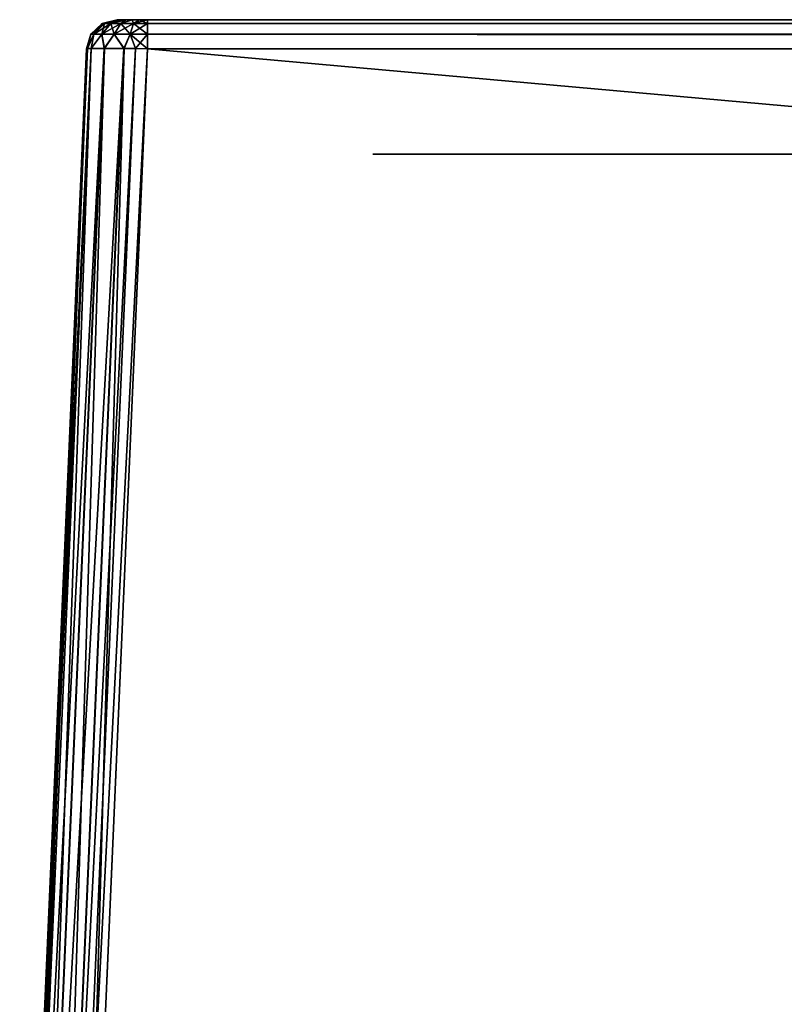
# Model space of a CAD drawing. Header units: millimetres. Extents: x -141 to 250, y -45 to 55.
# Tile 2 of 170: x -141 to -129, y 9 to 25. Entities that reach past the tile are written whole.
import ezdxf

# ---------------------------------------------------------------- set-up
doc = ezdxf.new("R2010")
doc.units = ezdxf.units.MM
doc.header["$LTSCALE"] = 52.148148
for name, color, linetype in [('1', 7, 'CONTINUOUS'), ('146', 7, 'CONTINUOUS'), ('147', 7, 'CONTINUOUS'), ('148', 7, 'CONTINUOUS'), ('187', 7, 'CONTINUOUS'), ('188', 7, 'CONTINUOUS'), ('197', 7, 'CONTINUOUS'), ('198', 7, 'CONTINUOUS'), ('199', 7, 'CONTINUOUS'), ('200', 7, 'CONTINUOUS'), ('201', 7, 'CONTINUOUS'), ('4', 7, 'CONTINUOUS')]:
    doc.layers.add(name, color=color, linetype=linetype)

msp = doc.modelspace()

# ---------------------------------------------------------------- linework, layer by layer
at = {"layer": '1', "linetype": 'Continuous'}
for points in [[(-99.844, 25, 132.162), (-139.499, 25, 139), (-99.901, 25, 132.449), (-99.844, 25, 132.162)], [(-99.683, 25, 131.92), (-139.499, 25, 139), (-99.844, 25, 132.162), (-99.683, 25, 131.92)], [(-99.441, 25, 131.757), (-139.499, 25, 139), (-99.683, 25, 131.92), (-99.441, 25, 131.757)], [(-99.151, 25, 131.699), (-139.499, 25, 139), (-99.441, 25, 131.757), (-99.151, 25, 131.699)], [(-139.499, 25, 139), (-99.151, 25, 138.951), (-99.438, 25, 138.894), (-139.499, 25, 139)], [(-139.499, 25, 139), (-139.482, 25, 139.131), (-99.151, 25, 138.951), (-139.499, 25, 139)], [(-139.499, 25, -139), (-139.499, 25, 139), (-99.901, 25, -138.201), (-139.499, 25, -139)], [(-99.441, 25, -138.893), (-139.499, 25, -139), (-99.683, 25, -138.73), (-99.441, 25, -138.893)], [(-99.151, 25, -138.951), (-139.499, 25, -139), (-99.441, 25, -138.893), (-99.151, 25, -138.951)], [(-99.151, 25, -138.951), (-81.449, 25, -138.951), (-139.499, 25, -139), (-99.151, 25, -138.951)], [(-139.499, 25, -139), (-81.449, 25, -138.951), (139.119, 25, -139.131), (-139.499, 25, -139)], [(-139.482, 25, -139.129), (-139.499, 25, -139), (139.119, 25, -139.131), (-139.482, 25, -139.129)], [(-99.68, 25, -131.917), (-139.499, 25, 139), (-99.438, 25, -131.756), (-99.68, 25, -131.917)], [(-99.843, 25, -132.159), (-139.499, 25, 139), (-99.68, 25, -131.917), (-99.843, 25, -132.159)], [(-99.901, 25, -132.449), (-139.499, 25, 139), (-99.843, 25, -132.159), (-99.901, 25, -132.449)], [(-99.901, 25, -138.201), (-139.499, 25, 139), (-99.901, 25, -132.449), (-99.901, 25, -138.201)], [(-139.499, 25, 139), (-99.151, 25, -131.699), (-99.438, 25, -131.756), (-139.499, 25, 139)], [(-99.151, 25, -131.699), (-139.499, 25, 139), (-81.449, 25, -131.699), (-99.151, 25, -131.699)], [(-99.68, 25, 138.733), (-139.499, 25, 139), (-99.438, 25, 138.894), (-99.68, 25, 138.733)], [(-99.843, 25, 138.491), (-139.499, 25, 139), (-99.68, 25, 138.733), (-99.843, 25, 138.491)], [(-99.901, 25, 138.201), (-139.499, 25, 139), (-99.843, 25, 138.491), (-99.901, 25, 138.201)], [(-99.901, 25, 132.449), (-139.499, 25, 139), (-99.901, 25, 138.201), (-99.901, 25, 132.449)], [(95, 25, 44.462), (-139.499, 25, 139), (-99.151, 25, 131.699), (95, 25, 44.462)], [(-99.844, 25, -138.488), (-139.499, 25, -139), (-99.901, 25, -138.201), (-99.844, 25, -138.488)], [(-99.683, 25, -138.73), (-139.499, 25, -139), (-99.844, 25, -138.488), (-99.683, 25, -138.73)], [(95, 25, 44.462), (-60, 25, 44.462), (-139.499, 25, 139), (95, 25, 44.462)], [(-104.462, 25, 0), (-104.273, 25, -4.102), (-139.499, 25, 139), (-104.462, 25, 0)], [(-104.273, 25, -4.102), (-103.705, 25, -8.17), (-139.499, 25, 139), (-104.273, 25, -4.102)], [(-139.499, 25, 139), (-102.765, 25, -12.168), (-81.449, 25, -131.699), (-139.499, 25, 139)], [(-103.705, 25, -8.17), (-102.765, 25, -12.168), (-139.499, 25, 139), (-103.705, 25, -8.17)], [(-86.794, 25, 35.482), (-89.954, 25, 32.858), (-139.499, 25, 139), (-86.794, 25, 35.482)], [(-89.954, 25, 32.858), (-92.858, 25, 29.954), (-139.499, 25, 139), (-89.954, 25, 32.858)], [(-92.858, 25, 29.954), (-95.482, 25, 26.795), (-139.499, 25, 139), (-92.858, 25, 29.954)], [(-95.482, 25, 26.795), (-97.803, 25, 23.406), (-139.499, 25, 139), (-95.482, 25, 26.795)], [(-97.803, 25, 23.406), (-99.801, 25, 19.819), (-139.499, 25, 139), (-97.803, 25, 23.406)], [(-99.801, 25, 19.819), (-101.46, 25, 16.062), (-139.499, 25, 139), (-99.801, 25, 19.819)], [(-101.46, 25, 16.062), (-102.765, 25, 12.168), (-139.499, 25, 139), (-101.46, 25, 16.062)], [(-102.765, 25, 12.168), (-103.705, 25, 8.17), (-139.499, 25, 139), (-102.765, 25, 12.168)], [(-103.705, 25, 8.17), (-104.273, 25, 4.102), (-139.499, 25, 139), (-103.705, 25, 8.17)], [(-104.273, 25, 4.102), (-104.462, 25, 0), (-139.499, 25, 139), (-104.273, 25, 4.102)], [(-76.061, 25, 41.46), (-79.818, 25, 39.801), (-139.499, 25, 139), (-76.061, 25, 41.46)], [(-79.818, 25, 39.801), (-83.406, 25, 37.803), (-139.499, 25, 139), (-79.818, 25, 39.801)], [(-68.17, 25, 43.705), (-72.168, 25, 42.765), (-139.499, 25, 139), (-68.17, 25, 43.705)], [(-83.406, 25, 37.803), (-86.794, 25, 35.482), (-139.499, 25, 139), (-83.406, 25, 37.803)], [(-72.168, 25, 42.765), (-76.061, 25, 41.46), (-139.499, 25, 139), (-72.168, 25, 42.765)], [(-60, 25, 44.462), (-64.102, 25, 44.273), (-139.499, 25, 139), (-60, 25, 44.462)], [(-64.102, 25, 44.273), (-68.17, 25, 43.705), (-139.499, 25, 139), (-64.102, 25, 44.273)], [(-81.449, 25, 138.951), (-99.151, 25, 138.951), (-139.482, 25, 139.131), (-81.449, 25, 138.951)], [(81.449, 25, 138.951), (-81.449, 25, 138.951), (-139.482, 25, 139.131), (81.449, 25, 138.951)], [(-139.432, 25, 139.251), (139.07, 25, 139.249), (-139.482, 25, 139.131), (-139.432, 25, 139.251)], [(139.07, 25, 139.249), (139.12, 25, 139.129), (-139.482, 25, 139.131), (139.07, 25, 139.249)], [(139.137, 25, 139), (81.449, 25, 138.951), (-139.482, 25, 139.131), (139.137, 25, 139)], [(139.12, 25, 139.129), (139.137, 25, 139), (-139.482, 25, 139.131), (139.12, 25, 139.129)], [(-139.433, 25, -139.249), (-139.482, 25, -139.129), (139.119, 25, -139.131), (-139.433, 25, -139.249)], [(139.069, 25, -139.251), (-139.433, 25, -139.249), (139.119, 25, -139.131), (139.069, 25, -139.251)], [(-139.354, 25, -139.352), (-139.433, 25, -139.249), (139.069, 25, -139.251), (-139.354, 25, -139.352)], [(-139.352, 25, 139.354), (138.991, 25, 139.352), (-139.432, 25, 139.251), (-139.352, 25, 139.354)], [(138.991, 25, 139.352), (139.07, 25, 139.249), (-139.432, 25, 139.251), (138.991, 25, 139.352)], [(138.99, 25, -139.354), (-139.354, 25, -139.352), (139.069, 25, -139.251), (138.99, 25, -139.354)], [(-139.251, 25, -139.432), (-139.354, 25, -139.352), (138.99, 25, -139.354), (-139.251, 25, -139.432)], [(-139.249, 25, 139.433), (138.888, 25, 139.432), (-139.352, 25, 139.354), (-139.249, 25, 139.433)], [(138.888, 25, 139.432), (138.991, 25, 139.352), (-139.352, 25, 139.354), (138.888, 25, 139.432)], [(138.887, 25, -139.433), (-139.251, 25, -139.432), (138.99, 25, -139.354), (138.887, 25, -139.433)], [(-139.131, 25, -139.482), (-139.251, 25, -139.432), (138.887, 25, -139.433), (-139.131, 25, -139.482)], [(-139.129, 25, 139.482), (138.768, 25, 139.482), (-139.249, 25, 139.433), (-139.129, 25, 139.482)], [(138.768, 25, 139.482), (138.888, 25, 139.432), (-139.249, 25, 139.433), (138.768, 25, 139.482)], [(138.767, 25, -139.482), (-139.131, 25, -139.482), (138.887, 25, -139.433), (138.767, 25, -139.482)], [(138.637, 25, -139.499), (-139.131, 25, -139.482), (138.767, 25, -139.482), (138.637, 25, -139.499)], [(-139, 25, -139.499), (-139.131, 25, -139.482), (138.637, 25, -139.499), (-139, 25, -139.499)], [(-139, 25, 139.499), (138.768, 25, 139.482), (-139.129, 25, 139.482), (-139, 25, 139.499)], [(138.637, 25, 139.499), (138.768, 25, 139.482), (-139, 25, 139.499), (138.637, 25, 139.499)]]:
    msp.add_3dface(points, dxfattribs=at)
at = {"layer": '146', "linetype": 'Continuous'}
for points in [[(-139.999, 24.522, -139), (-141.09, -0.478, 140.091), (-139.999, 24.522, 139), (-139.999, 24.522, -139)], [(-141.09, -0.478, -140.091), (-141.09, -0.478, 140.091), (-139.999, 24.522, -139), (-141.09, -0.478, -140.091)]]:
    msp.add_3dface(points, dxfattribs=at)
at = {"layer": '147', "linetype": 'Continuous'}
for points in [[(-140.091, -0.478, 141.09), (139.729, -0.478, 141.09), (-139, 24.522, 139.999), (-140.091, -0.478, 141.09)], [(-139, 24.522, 139.999), (139.729, -0.478, 141.09), (138.637, 24.522, 139.999), (-139, 24.522, 139.999)]]:
    msp.add_3dface(points, dxfattribs=at)
at = {"layer": '148', "linetype": 'Continuous'}
for points in [[(139.729, -0.478, -141.09), (-140.091, -0.478, -141.09), (138.637, 24.522, -139.999), (139.729, -0.478, -141.09)], [(138.637, 24.522, -139.999), (-140.091, -0.478, -141.09), (-139, 24.522, -139.999), (138.637, 24.522, -139.999)]]:
    msp.add_3dface(points, dxfattribs=at)
at = {"layer": '187', "linetype": 'Continuous'}
for points in [[(-139.999, 24.522, 139), (-141.09, -0.478, 140.091), (-141.07, -0.474, 140.289), (-139.999, 24.522, 139)], [(-141.07, -0.474, 140.289), (-141.013, -0.471, 140.476), (-139.979, 24.526, 139.198), (-141.07, -0.474, 140.289)], [(-139.999, 24.522, 139), (-141.07, -0.474, 140.289), (-139.979, 24.526, 139.198), (-139.999, 24.522, 139)], [(-139.979, 24.526, 139.198), (-141.013, -0.471, 140.476), (-139.921, 24.529, 139.385), (-139.979, 24.526, 139.198)], [(-141.013, -0.471, 140.476), (-140.796, -0.469, 140.798), (-139.921, 24.529, 139.385), (-141.013, -0.471, 140.476)], [(-139.921, 24.529, 139.385), (-140.796, -0.469, 140.798), (-139.705, 24.531, 139.707), (-139.921, 24.529, 139.385)], [(-140.796, -0.469, 140.798), (-140.473, -0.472, 141.014), (-139.705, 24.531, 139.707), (-140.796, -0.469, 140.798)], [(-139.705, 24.531, 139.707), (-140.473, -0.472, 141.014), (-139.381, 24.528, 139.923), (-139.705, 24.531, 139.707)], [(-140.473, -0.472, 141.014), (-140.091, -0.478, 141.09), (-139.381, 24.528, 139.923), (-140.473, -0.472, 141.014)], [(-140.091, -0.478, 141.09), (-139, 24.522, 139.999), (-139.381, 24.528, 139.923), (-140.091, -0.478, 141.09)]]:
    msp.add_3dface(points, dxfattribs=at)
at = {"layer": '188', "linetype": 'Continuous'}
for points in [[(-141.014, -0.472, -140.473), (-141.09, -0.478, -140.091), (-139.923, 24.528, -139.381), (-141.014, -0.472, -140.473)], [(-141.09, -0.478, -140.091), (-139.999, 24.522, -139), (-139.923, 24.528, -139.381), (-141.09, -0.478, -140.091)], [(-139.707, 24.531, -139.705), (-141.014, -0.472, -140.473), (-139.923, 24.528, -139.381), (-139.707, 24.531, -139.705)], [(-140.798, -0.469, -140.796), (-141.014, -0.472, -140.473), (-139.707, 24.531, -139.705), (-140.798, -0.469, -140.796)], [(-139.385, 24.529, -139.921), (-140.798, -0.469, -140.796), (-139.707, 24.531, -139.705), (-139.385, 24.529, -139.921)], [(-140.476, -0.471, -141.013), (-140.798, -0.469, -140.796), (-139.385, 24.529, -139.921), (-140.476, -0.471, -141.013)], [(-139.198, 24.526, -139.979), (-140.476, -0.471, -141.013), (-139.385, 24.529, -139.921), (-139.198, 24.526, -139.979)], [(-140.289, -0.474, -141.07), (-140.476, -0.471, -141.013), (-139.198, 24.526, -139.979), (-140.289, -0.474, -141.07)], [(-139, 24.522, -139.999), (-140.289, -0.474, -141.07), (-139.198, 24.526, -139.979), (-139, 24.522, -139.999)], [(-139, 24.522, -139.999), (-140.091, -0.478, -141.09), (-140.289, -0.474, -141.07), (-139, 24.522, -139.999)]]:
    msp.add_3dface(points, dxfattribs=at)
at = {"layer": '197', "linetype": 'Continuous'}
for points in [[(-139, 25, -139.499), (138.637, 25, -139.499), (138.637, 24.937, -139.743), (-139, 25, -139.499)], [(-139, 25, -139.499), (138.637, 24.937, -139.743), (-139, 24.937, -139.743), (-139, 25, -139.499)], [(138.637, 24.937, -139.743), (138.637, 24.762, -139.925), (-139, 24.937, -139.743), (138.637, 24.937, -139.743)], [(-139, 24.937, -139.743), (138.637, 24.762, -139.925), (-139, 24.762, -139.925), (-139, 24.937, -139.743)], [(138.637, 24.522, -139.999), (-139, 24.522, -139.999), (-139, 24.762, -139.925), (138.637, 24.522, -139.999)], [(138.637, 24.762, -139.925), (138.637, 24.522, -139.999), (-139, 24.762, -139.925), (138.637, 24.762, -139.925)]]:
    msp.add_3dface(points, dxfattribs=at)
at = {"layer": '198', "linetype": 'Continuous'}
for points in [[(-139.482, 25, -139.129), (-139.706, 24.937, -139.229), (-139.743, 24.937, -139), (-139.482, 25, -139.129)], [(-139.499, 25, -139), (-139.482, 25, -139.129), (-139.743, 24.937, -139), (-139.499, 25, -139)], [(-139.433, 25, -139.249), (-139.601, 24.937, -139.436), (-139.706, 24.937, -139.229), (-139.433, 25, -139.249)], [(-139.482, 25, -139.129), (-139.433, 25, -139.249), (-139.706, 24.937, -139.229), (-139.482, 25, -139.129)], [(-139.354, 25, -139.352), (-139.436, 24.937, -139.601), (-139.601, 24.937, -139.436), (-139.354, 25, -139.352)], [(-139.433, 25, -139.249), (-139.354, 25, -139.352), (-139.601, 24.937, -139.436), (-139.433, 25, -139.249)], [(-139.251, 25, -139.432), (-139.229, 24.937, -139.706), (-139.436, 24.937, -139.601), (-139.251, 25, -139.432)], [(-139.354, 25, -139.352), (-139.251, 25, -139.432), (-139.436, 24.937, -139.601), (-139.354, 25, -139.352)], [(-139.251, 25, -139.432), (-139.131, 25, -139.482), (-139.229, 24.937, -139.706), (-139.251, 25, -139.432)], [(-139.131, 25, -139.482), (-139, 25, -139.499), (-139.229, 24.937, -139.706), (-139.131, 25, -139.482)], [(-139, 25, -139.499), (-139, 24.937, -139.743), (-139.229, 24.937, -139.706), (-139, 25, -139.499)], [(-139.88, 24.762, -139.286), (-139.925, 24.762, -139), (-139.706, 24.937, -139.229), (-139.88, 24.762, -139.286)], [(-139.706, 24.937, -139.229), (-139.925, 24.762, -139), (-139.743, 24.937, -139), (-139.706, 24.937, -139.229)], [(-139.748, 24.762, -139.544), (-139.88, 24.762, -139.286), (-139.601, 24.937, -139.436), (-139.748, 24.762, -139.544)], [(-139.601, 24.937, -139.436), (-139.88, 24.762, -139.286), (-139.706, 24.937, -139.229), (-139.601, 24.937, -139.436)], [(-139.544, 24.762, -139.748), (-139.748, 24.762, -139.544), (-139.436, 24.937, -139.601), (-139.544, 24.762, -139.748)], [(-139.436, 24.937, -139.601), (-139.748, 24.762, -139.544), (-139.601, 24.937, -139.436), (-139.436, 24.937, -139.601)], [(-139.286, 24.762, -139.88), (-139.544, 24.762, -139.748), (-139.229, 24.937, -139.706), (-139.286, 24.762, -139.88)], [(-139.229, 24.937, -139.706), (-139.544, 24.762, -139.748), (-139.436, 24.937, -139.601), (-139.229, 24.937, -139.706)], [(-139, 24.937, -139.743), (-139, 24.762, -139.925), (-139.286, 24.762, -139.88), (-139, 24.937, -139.743)], [(-139, 24.937, -139.743), (-139.286, 24.762, -139.88), (-139.229, 24.937, -139.706), (-139, 24.937, -139.743)], [(-139.923, 24.528, -139.381), (-139.999, 24.522, -139), (-139.88, 24.762, -139.286), (-139.923, 24.528, -139.381)], [(-139.88, 24.762, -139.286), (-139.999, 24.522, -139), (-139.925, 24.762, -139), (-139.88, 24.762, -139.286)], [(-139.748, 24.762, -139.544), (-139.923, 24.528, -139.381), (-139.88, 24.762, -139.286), (-139.748, 24.762, -139.544)], [(-139.707, 24.531, -139.705), (-139.923, 24.528, -139.381), (-139.748, 24.762, -139.544), (-139.707, 24.531, -139.705)], [(-139.544, 24.762, -139.748), (-139.707, 24.531, -139.705), (-139.748, 24.762, -139.544), (-139.544, 24.762, -139.748)], [(-139.385, 24.529, -139.921), (-139.707, 24.531, -139.705), (-139.544, 24.762, -139.748), (-139.385, 24.529, -139.921)], [(-139.286, 24.762, -139.88), (-139.385, 24.529, -139.921), (-139.544, 24.762, -139.748), (-139.286, 24.762, -139.88)], [(-139.198, 24.526, -139.979), (-139.385, 24.529, -139.921), (-139.286, 24.762, -139.88), (-139.198, 24.526, -139.979)], [(-139, 24.762, -139.925), (-139.198, 24.526, -139.979), (-139.286, 24.762, -139.88), (-139, 24.762, -139.925)], [(-139, 24.522, -139.999), (-139.198, 24.526, -139.979), (-139, 24.762, -139.925), (-139, 24.522, -139.999)]]:
    msp.add_3dface(points, dxfattribs=at)
at = {"layer": '199', "linetype": 'Continuous'}
for points in [[(-139.499, 25, 139), (-139.743, 24.937, -139), (-139.743, 24.937, 139), (-139.499, 25, 139)], [(-139.499, 25, 139), (-139.499, 25, -139), (-139.743, 24.937, -139), (-139.499, 25, 139)], [(-139.743, 24.937, -139), (-139.925, 24.762, -139), (-139.743, 24.937, 139), (-139.743, 24.937, -139)], [(-139.743, 24.937, 139), (-139.925, 24.762, -139), (-139.925, 24.762, 139), (-139.743, 24.937, 139)], [(-139.925, 24.762, -139), (-139.999, 24.522, -139), (-139.925, 24.762, 139), (-139.925, 24.762, -139)], [(-139.999, 24.522, -139), (-139.999, 24.522, 139), (-139.925, 24.762, 139), (-139.999, 24.522, -139)]]:
    msp.add_3dface(points, dxfattribs=at)
at = {"layer": '200', "linetype": 'Continuous'}
for points in [[(-139.499, 25, 139), (-139.743, 24.937, 139), (-139.706, 24.937, 139.229), (-139.499, 25, 139)], [(-139.482, 25, 139.131), (-139.499, 25, 139), (-139.706, 24.937, 139.229), (-139.482, 25, 139.131)], [(-139.432, 25, 139.251), (-139.706, 24.937, 139.229), (-139.601, 24.937, 139.436), (-139.432, 25, 139.251)], [(-139.432, 25, 139.251), (-139.482, 25, 139.131), (-139.706, 24.937, 139.229), (-139.432, 25, 139.251)], [(-139.352, 25, 139.354), (-139.601, 24.937, 139.436), (-139.436, 24.937, 139.601), (-139.352, 25, 139.354)], [(-139.352, 25, 139.354), (-139.432, 25, 139.251), (-139.601, 24.937, 139.436), (-139.352, 25, 139.354)], [(-139.249, 25, 139.433), (-139.436, 24.937, 139.601), (-139.229, 24.937, 139.706), (-139.249, 25, 139.433)], [(-139.249, 25, 139.433), (-139.352, 25, 139.354), (-139.436, 24.937, 139.601), (-139.249, 25, 139.433)], [(-139.129, 25, 139.482), (-139.249, 25, 139.433), (-139.229, 24.937, 139.706), (-139.129, 25, 139.482)], [(-139.129, 25, 139.482), (-139.229, 24.937, 139.706), (-139, 24.937, 139.743), (-139.129, 25, 139.482)], [(-139, 25, 139.499), (-139.129, 25, 139.482), (-139, 24.937, 139.743), (-139, 25, 139.499)], [(-139.743, 24.937, 139), (-139.925, 24.762, 139), (-139.88, 24.762, 139.286), (-139.743, 24.937, 139)], [(-139.88, 24.762, 139.286), (-139.748, 24.762, 139.544), (-139.706, 24.937, 139.229), (-139.88, 24.762, 139.286)], [(-139.743, 24.937, 139), (-139.88, 24.762, 139.286), (-139.706, 24.937, 139.229), (-139.743, 24.937, 139)], [(-139.706, 24.937, 139.229), (-139.748, 24.762, 139.544), (-139.601, 24.937, 139.436), (-139.706, 24.937, 139.229)], [(-139.748, 24.762, 139.544), (-139.544, 24.762, 139.748), (-139.601, 24.937, 139.436), (-139.748, 24.762, 139.544)], [(-139.601, 24.937, 139.436), (-139.544, 24.762, 139.748), (-139.436, 24.937, 139.601), (-139.601, 24.937, 139.436)], [(-139.544, 24.762, 139.748), (-139.286, 24.762, 139.88), (-139.436, 24.937, 139.601), (-139.544, 24.762, 139.748)], [(-139.436, 24.937, 139.601), (-139.286, 24.762, 139.88), (-139.229, 24.937, 139.706), (-139.436, 24.937, 139.601)], [(-139.286, 24.762, 139.88), (-139, 24.762, 139.925), (-139.229, 24.937, 139.706), (-139.286, 24.762, 139.88)], [(-139.229, 24.937, 139.706), (-139, 24.762, 139.925), (-139, 24.937, 139.743), (-139.229, 24.937, 139.706)], [(-139.999, 24.522, 139), (-139.979, 24.526, 139.198), (-139.925, 24.762, 139), (-139.999, 24.522, 139)], [(-139.979, 24.526, 139.198), (-139.921, 24.529, 139.385), (-139.88, 24.762, 139.286), (-139.979, 24.526, 139.198)], [(-139.925, 24.762, 139), (-139.979, 24.526, 139.198), (-139.88, 24.762, 139.286), (-139.925, 24.762, 139)], [(-139.921, 24.529, 139.385), (-139.705, 24.531, 139.707), (-139.748, 24.762, 139.544), (-139.921, 24.529, 139.385)], [(-139.88, 24.762, 139.286), (-139.921, 24.529, 139.385), (-139.748, 24.762, 139.544), (-139.88, 24.762, 139.286)], [(-139.748, 24.762, 139.544), (-139.705, 24.531, 139.707), (-139.544, 24.762, 139.748), (-139.748, 24.762, 139.544)], [(-139.705, 24.531, 139.707), (-139.381, 24.528, 139.923), (-139.544, 24.762, 139.748), (-139.705, 24.531, 139.707)], [(-139.544, 24.762, 139.748), (-139.381, 24.528, 139.923), (-139.286, 24.762, 139.88), (-139.544, 24.762, 139.748)], [(-139.381, 24.528, 139.923), (-139, 24.522, 139.999), (-139.286, 24.762, 139.88), (-139.381, 24.528, 139.923)], [(-139.286, 24.762, 139.88), (-139, 24.522, 139.999), (-139, 24.762, 139.925), (-139.286, 24.762, 139.88)]]:
    msp.add_3dface(points, dxfattribs=at)
at = {"layer": '201', "linetype": 'Continuous'}
for points in [[(138.637, 25, 139.499), (-139, 24.937, 139.743), (138.637, 24.937, 139.743), (138.637, 25, 139.499)], [(138.637, 25, 139.499), (-139, 25, 139.499), (-139, 24.937, 139.743), (138.637, 25, 139.499)], [(-139, 24.937, 139.743), (-139, 24.762, 139.925), (138.637, 24.937, 139.743), (-139, 24.937, 139.743)], [(138.637, 24.937, 139.743), (-139, 24.762, 139.925), (138.637, 24.762, 139.925), (138.637, 24.937, 139.743)], [(-139, 24.762, 139.925), (-139, 24.522, 139.999), (138.637, 24.762, 139.925), (-139, 24.762, 139.925)], [(-139, 24.522, 139.999), (138.637, 24.522, 139.999), (138.637, 24.762, 139.925), (-139, 24.522, 139.999)]]:
    msp.add_3dface(points, dxfattribs=at)
at = {"layer": '4', "linetype": 'Continuous'}
for points in [[(-130.628, 22.8, 103.6), (-135.317, 22.8, -112.689), (-130.628, 22.8, -103.6), (-130.628, 22.8, 103.6)], [(-130.628, 22.8, -103.6), (-135.317, 22.8, -112.689), (-130.166, 22.8, -108.287), (-130.628, 22.8, -103.6)], [(-130.166, 22.8, -108.287), (-135.317, 22.8, -112.689), (-128.799, 22.8, -112.795), (-130.166, 22.8, -108.287)], [(-134.755, 22.8, 113.132), (-135.317, 22.8, 112.689), (-128.799, 22.8, 112.795), (-134.755, 22.8, 113.132)], [(-128.799, 22.8, 112.795), (-135.317, 22.8, 112.689), (-130.166, 22.8, 108.287), (-128.799, 22.8, 112.795)], [(-130.166, 22.8, 108.287), (-135.317, 22.8, 112.689), (-130.628, 22.8, 103.6), (-130.166, 22.8, 108.287)], [(-135.317, 22.8, 112.689), (-135.317, 22.8, -112.689), (-130.628, 22.8, 103.6), (-135.317, 22.8, 112.689)], [(-134.755, 22.8, -118.468), (-135.317, 22.8, -118.911), (-126.578, 22.8, -116.949), (-134.755, 22.8, -118.468)], [(-126.578, 22.8, -116.949), (-135.317, 22.8, -118.911), (-123.59, 22.8, -120.59), (-126.578, 22.8, -116.949)], [(-123.59, 22.8, -120.59), (-135.317, 22.8, -118.911), (-135.317, 22.8, -135.317), (-123.59, 22.8, -120.59)], [(-135.317, 22.8, -112.689), (-134.754, 22.8, -113.133), (-128.799, 22.8, -112.795), (-135.317, 22.8, -112.689)], [(-102.545, 22.8, 130.66), (-135.317, 22.8, 118.911), (-115.795, 22.8, 125.799), (-102.545, 22.8, 130.66)], [(-115.795, 22.8, 125.799), (-135.317, 22.8, 118.911), (-119.949, 22.8, 123.578), (-115.795, 22.8, 125.799)], [(-119.949, 22.8, 123.578), (-135.317, 22.8, 118.911), (-123.59, 22.8, 120.59), (-119.949, 22.8, 123.578)], [(-102.667, 22.8, 131.432), (-135.317, 22.8, 118.911), (-102.545, 22.8, 130.66), (-102.667, 22.8, 131.432)], [(-135.317, 22.8, 118.911), (-134.754, 22.8, 118.467), (-123.59, 22.8, 120.59), (-135.317, 22.8, 118.911)], [(-135.317, 22.8, 135.317), (-135.317, 22.8, 118.911), (-118.911, 22.8, 135.317), (-135.317, 22.8, 135.317)], [(-118.911, 22.8, 135.317), (-135.317, 22.8, 118.911), (-118.468, 22.8, 134.756), (-118.911, 22.8, 135.317)], [(-118.468, 22.8, 134.756), (-135.317, 22.8, 118.911), (-117.856, 22.8, 134.386), (-118.468, 22.8, 134.756)], [(-117.856, 22.8, 134.386), (-135.317, 22.8, 118.911), (-117.146, 22.8, 134.256), (-117.856, 22.8, 134.386)], [(-117.146, 22.8, 134.256), (-135.317, 22.8, 118.911), (-114.454, 22.8, 134.256), (-117.146, 22.8, 134.256)], [(-114.454, 22.8, 134.256), (-135.317, 22.8, 118.911), (-102.667, 22.8, 131.432), (-114.454, 22.8, 134.256)], [(-102.667, 22.8, -131.432), (-102.543, 22.8, -130.654), (-135.317, 22.8, -135.317), (-102.667, 22.8, -131.432)], [(-117.146, 22.8, -134.256), (-102.667, 22.8, -131.432), (-135.317, 22.8, -135.317), (-117.146, 22.8, -134.256)], [(-117.852, 22.8, -134.385), (-117.146, 22.8, -134.256), (-135.317, 22.8, -135.317), (-117.852, 22.8, -134.385)], [(-118.467, 22.8, -134.754), (-117.852, 22.8, -134.385), (-135.317, 22.8, -135.317), (-118.467, 22.8, -134.754)], [(-118.911, 22.8, -135.317), (-118.467, 22.8, -134.754), (-135.317, 22.8, -135.317), (-118.911, 22.8, -135.317)], [(-102.543, 22.8, -130.654), (-102.188, 22.8, -129.96), (-135.317, 22.8, -135.317), (-102.543, 22.8, -130.654)], [(-101.635, 22.8, -129.409), (-100.94, 22.8, -129.055), (-135.317, 22.8, -135.317), (-101.635, 22.8, -129.409)], [(-102.188, 22.8, -129.96), (-101.635, 22.8, -129.409), (-135.317, 22.8, -135.317), (-102.188, 22.8, -129.96)], [(-119.949, 22.8, -123.578), (-123.59, 22.8, -120.59), (-135.317, 22.8, -135.317), (-119.949, 22.8, -123.578)], [(-115.795, 22.8, -125.799), (-119.949, 22.8, -123.578), (-135.317, 22.8, -135.317), (-115.795, 22.8, -125.799)], [(-111.287, 22.8, -127.166), (-115.795, 22.8, -125.799), (-135.317, 22.8, -135.317), (-111.287, 22.8, -127.166)], [(-106.6, 22.8, -127.628), (-111.287, 22.8, -127.166), (-135.317, 22.8, -135.317), (-106.6, 22.8, -127.628)], [(-100.94, 22.8, -129.055), (-106.6, 22.8, -127.628), (-135.317, 22.8, -135.317), (-100.94, 22.8, -129.055)], [(-134.386, 22.8, 113.745), (-134.755, 22.8, 113.132), (-126.578, 22.8, 116.949), (-134.386, 22.8, 113.745)], [(-126.578, 22.8, 116.949), (-134.755, 22.8, 113.132), (-128.799, 22.8, 112.795), (-126.578, 22.8, 116.949)], [(-134.386, 22.8, -117.855), (-134.755, 22.8, -118.468), (-126.578, 22.8, -116.949), (-134.386, 22.8, -117.855)], [(-134.754, 22.8, -113.133), (-134.385, 22.8, -113.748), (-128.799, 22.8, -112.795), (-134.754, 22.8, -113.133)], [(-134.754, 22.8, 118.467), (-134.385, 22.8, 117.852), (-123.59, 22.8, 120.59), (-134.754, 22.8, 118.467)], [(-134.256, 22.8, 114.454), (-134.386, 22.8, 113.745), (-126.578, 22.8, 116.949), (-134.256, 22.8, 114.454)], [(-134.256, 22.8, -117.146), (-134.386, 22.8, -117.855), (-126.578, 22.8, -116.949), (-134.256, 22.8, -117.146)], [(-134.385, 22.8, -113.748), (-134.256, 22.8, -114.454), (-128.799, 22.8, -112.795), (-134.385, 22.8, -113.748)], [(-134.385, 22.8, 117.852), (-134.256, 22.8, 117.146), (-123.59, 22.8, 120.59), (-134.385, 22.8, 117.852)], [(-134.256, 22.8, 117.146), (-134.256, 22.8, 114.454), (-126.578, 22.8, 116.949), (-134.256, 22.8, 117.146)], [(-134.256, 22.8, -114.454), (-134.256, 22.8, -117.146), (-126.578, 22.8, -116.949), (-134.256, 22.8, -114.454)], [(-128.799, 22.8, -112.795), (-134.256, 22.8, -114.454), (-126.578, 22.8, -116.949), (-128.799, 22.8, -112.795)], [(-123.59, 22.8, 120.59), (-134.256, 22.8, 117.146), (-126.578, 22.8, 116.949), (-123.59, 22.8, 120.59)]]:
    msp.add_3dface(points, dxfattribs=at)

doc.saveas('drawing.dxf')
